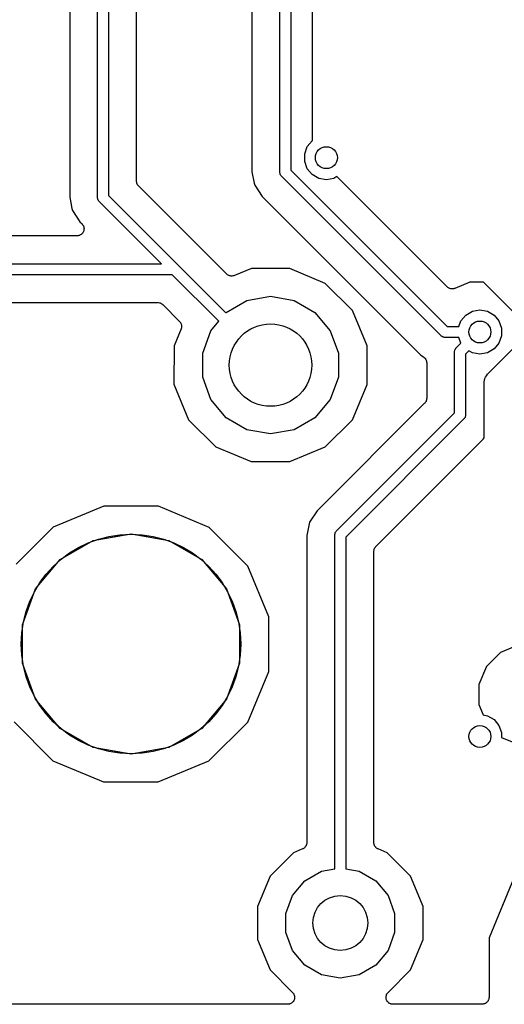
# Model space of a CAD drawing. Extents: x 88 to 361, y -189 to -115.
# Tile 10 of 41: x 169 to 178, y -188 to -170. Entities that reach past the tile are written whole.
import ezdxf

# ---------------------------------------------------------------- set-up
doc = ezdxf.new("R2010")
doc.units = 0
doc.header["$MEASUREMENT"] = 0
doc.layers.add('BLACK', color=7, linetype='CONTINUOUS')

msp = doc.modelspace()

# ---------------------------------------------------------------- linework, layer by layer
at = {"layer": 'Black'}
for p, q in [((170.334, -166.033), (170.334, -172.834)), ((170.842, -172.847), (170.842, -166.021)), ((171.042, -166.062), (171.042, -172.806)), ((171.55, -172.543), (171.55, -166.325)), ((173.652, -168.018), (173.652, -172.374)), ((174.16, -172.387), (174.16, -168.005)), ((174.36, -168.046), (174.36, -172.345)), ((174.756, -171.804), (174.756, -169.323)), ((174.611, -172.047), (174.658, -171.916)), ((174.658, -171.916), (174.748, -171.809)), ((174.748, -171.809), (174.756, -171.804)), ((174.611, -172.186), (174.611, -172.047)), ((174.658, -172.318), (174.611, -172.186)), ((174.748, -172.424), (174.658, -172.318)), ((173.652, -172.374), (173.694, -172.583)), ((174.161, -172.391), (174.16, -172.387)), ((174.16, -172.395), (174.161, -172.391)), ((174.164, -172.408), (174.16, -172.395)), ((174.166, -172.421), (174.164, -172.408)), ((174.168, -172.425), (174.166, -172.421)), ((174.169, -172.429), (174.168, -172.425)), ((174.177, -172.44), (174.169, -172.429)), ((174.183, -172.451), (174.177, -172.44)), ((174.187, -172.454), (174.183, -172.451)), ((174.189, -172.457), (174.187, -172.454)), ((177.094, -175.362), (174.189, -172.457)), ((174.36, -172.345), (177.206, -175.192)), ((174.869, -172.494), (174.748, -172.424)), ((175.006, -172.518), (174.869, -172.494)), ((175.143, -172.494), (175.006, -172.518)), ((175.196, -172.463), (175.143, -172.494)), ((177.204, -174.471), (175.196, -172.463)), ((171.551, -172.548), (171.55, -172.543)), ((171.55, -172.554), (171.551, -172.548)), ((171.555, -172.57), (171.55, -172.554)), ((171.558, -172.586), (171.555, -172.57)), ((171.56, -172.591), (171.558, -172.586)), ((171.562, -172.596), (171.56, -172.591)), ((171.571, -172.61), (171.562, -172.596)), ((171.58, -172.624), (171.571, -172.61)), ((171.584, -172.628), (171.58, -172.624)), ((171.587, -172.632), (171.584, -172.628)), ((173.193, -174.238), (171.587, -172.632)), ((173.694, -172.583), (173.694, -172.583)), ((173.694, -172.583), (173.701, -172.618)), ((173.701, -172.618), (173.839, -172.826)), ((170.334, -172.834), (170.375, -173.041)), ((170.843, -172.851), (170.842, -172.847)), ((170.842, -172.856), (170.843, -172.851)), ((170.846, -172.868), (170.842, -172.856)), ((171.042, -172.806), (173.178, -174.941)), ((173.839, -172.826), (176.726, -175.713)), ((170.848, -172.881), (170.846, -172.868)), ((170.85, -172.885), (170.848, -172.881)), ((170.851, -172.889), (170.85, -172.885)), ((170.859, -172.9), (170.851, -172.889)), ((170.865, -172.911), (170.859, -172.9)), ((170.869, -172.914), (170.865, -172.911)), ((170.871, -172.918), (170.869, -172.914)), ((172.002, -174.049), (170.871, -172.918)), ((170.375, -173.041), (170.383, -173.079)), ((170.383, -173.079), (170.521, -173.286)), ((170.521, -173.286), (170.559, -173.324)), ((170.559, -173.324), (170.569, -173.338)), ((170.569, -173.338), (170.579, -173.35)), ((170.579, -173.35), (170.581, -173.356)), ((170.581, -173.356), (170.584, -173.36)), ((170.584, -173.36), (170.589, -173.376)), ((170.589, -173.376), (170.594, -173.392)), ((170.594, -173.392), (170.594, -173.397)), ((170.594, -173.397), (170.596, -173.403)), ((170.469, -173.541), (153.397, -173.541)), ((170.486, -173.538), (170.469, -173.541)), ((170.502, -173.536), (170.486, -173.538)), ((170.507, -173.534), (170.502, -173.536)), ((170.513, -173.533), (170.507, -173.534)), ((170.527, -173.525), (170.513, -173.533)), ((170.542, -173.518), (170.527, -173.525)), ((170.546, -173.514), (170.542, -173.518)), ((170.551, -173.511), (170.546, -173.514)), ((170.562, -173.498), (170.551, -173.511)), ((170.573, -173.487), (170.562, -173.498)), ((170.576, -173.482), (170.573, -173.487)), ((170.579, -173.477), (170.576, -173.482)), ((170.585, -173.462), (170.579, -173.477)), ((170.592, -173.447), (170.585, -173.462)), ((170.594, -173.436), (170.592, -173.441)), ((170.592, -173.441), (170.592, -173.447)), ((170.596, -173.403), (170.594, -173.419)), ((170.594, -173.419), (170.594, -173.436)), ((153.384, -174.049), (172.002, -174.049)), ((172.202, -174.249), (153.426, -174.249)), ((173.049, -175.095), (172.202, -174.249)), ((173.2, -174.243), (173.193, -174.238)), ((173.205, -174.249), (173.2, -174.243)), ((173.217, -174.255), (173.205, -174.249)), ((173.229, -174.263), (173.217, -174.255)), ((173.237, -174.265), (173.229, -174.263)), ((173.244, -174.269), (173.237, -174.265)), ((173.258, -174.271), (173.244, -174.269)), ((173.271, -174.275), (173.258, -174.271)), ((173.28, -174.274), (173.271, -174.275)), ((173.288, -174.275), (173.28, -174.274)), ((173.302, -174.272), (173.288, -174.275)), ((173.315, -174.271), (173.302, -174.272)), ((173.323, -174.267), (173.315, -174.271)), ((173.331, -174.265), (173.323, -174.267)), ((173.642, -174.137), (173.331, -174.265)), ((174.341, -174.138), (173.642, -174.137)), ((174.987, -174.406), (174.341, -174.138)), ((175.481, -174.901), (174.987, -174.406)), ((177.211, -174.476), (177.204, -174.471)), ((177.62, -174.384), (177.342, -174.498)), ((177.866, -174.384), (177.62, -174.384)), ((178.4, -174.918), (177.866, -174.384)), ((173.561, -174.716), (173.99, -174.641)), ((173.99, -174.641), (174.419, -174.716)), ((177.216, -174.482), (177.211, -174.476)), ((177.229, -174.488), (177.216, -174.482)), ((177.24, -174.496), (177.229, -174.488)), ((177.248, -174.498), (177.24, -174.496)), ((177.255, -174.502), (177.248, -174.498)), ((177.269, -174.504), (177.255, -174.502)), ((177.283, -174.508), (177.269, -174.504)), ((177.291, -174.507), (177.283, -174.508)), ((177.299, -174.508), (177.291, -174.507)), ((177.313, -174.505), (177.299, -174.508)), ((177.327, -174.504), (177.313, -174.505)), ((177.334, -174.5), (177.327, -174.504)), ((177.342, -174.498), (177.334, -174.5)), ((162.167, -174.757), (171.939, -174.757)), ((171.939, -174.757), (171.945, -174.758)), ((171.945, -174.758), (171.95, -174.757)), ((171.95, -174.757), (171.966, -174.762)), ((171.966, -174.762), (171.983, -174.764)), ((171.983, -174.764), (171.988, -174.767)), ((171.988, -174.767), (171.993, -174.769)), ((171.993, -174.769), (172.007, -174.778)), ((172.007, -174.778), (172.021, -174.786)), ((172.021, -174.786), (172.025, -174.791)), ((172.025, -174.791), (172.029, -174.794)), ((172.029, -174.794), (172.333, -175.098)), ((173.184, -174.934), (173.561, -174.716)), ((174.419, -174.716), (174.796, -174.934)), ((173.178, -174.941), (173.184, -174.934)), ((174.796, -174.934), (175.076, -175.268)), ((175.748, -175.547), (175.481, -174.901)), ((177.452, -175.091), (177.542, -174.984)), ((177.542, -174.984), (177.663, -174.914)), ((177.663, -174.914), (177.8, -174.89)), ((177.8, -174.89), (177.937, -174.914)), ((177.937, -174.914), (178.058, -174.984)), ((178.058, -174.984), (178.148, -175.091)), ((172.333, -175.098), (172.338, -175.105)), ((172.338, -175.105), (172.344, -175.11)), ((172.344, -175.11), (172.35, -175.123)), ((172.35, -175.123), (172.358, -175.134)), ((172.358, -175.134), (172.36, -175.142)), ((172.36, -175.142), (172.364, -175.149)), ((172.364, -175.149), (172.366, -175.163)), ((172.366, -175.163), (172.37, -175.176)), ((172.37, -175.176), (172.369, -175.185)), ((172.369, -175.185), (172.37, -175.193)), ((172.904, -175.268), (173.049, -175.095)), ((177.416, -175.192), (177.452, -175.091)), ((178.148, -175.091), (178.195, -175.222)), ((172.36, -175.236), (172.233, -175.544)), ((172.362, -175.228), (172.36, -175.236)), ((172.366, -175.22), (172.362, -175.228)), ((172.367, -175.207), (172.366, -175.22)), ((172.37, -175.193), (172.367, -175.207)), ((172.755, -175.677), (172.904, -175.268)), ((175.076, -175.268), (175.225, -175.677)), ((177.098, -175.365), (177.094, -175.362)), ((177.101, -175.368), (177.098, -175.365)), ((177.112, -175.375), (177.101, -175.368)), ((177.206, -175.192), (177.416, -175.192)), ((178.195, -175.361), (178.148, -175.493)), ((178.195, -175.222), (178.195, -175.361)), ((172.233, -175.544), (172.232, -176.243)), ((175.747, -176.246), (175.748, -175.547)), ((177.123, -175.382), (177.112, -175.375)), ((177.127, -175.384), (177.123, -175.382)), ((177.131, -175.386), (177.127, -175.384)), ((177.144, -175.388), (177.131, -175.386)), ((177.156, -175.391), (177.144, -175.388)), ((177.161, -175.391), (177.156, -175.391)), ((177.165, -175.392), (177.161, -175.391)), ((177.416, -175.392), (177.165, -175.392)), ((177.369, -175.581), (177.455, -175.496)), ((177.452, -175.493), (177.416, -175.392)), ((177.455, -175.496), (177.452, -175.493)), ((178.148, -175.493), (178.058, -175.599)), ((172.755, -176.113), (172.755, -175.677)), ((175.225, -175.677), (175.225, -176.113)), ((176.726, -175.713), (176.775, -175.746)), ((177.34, -175.643), (177.343, -175.631)), ((177.34, -175.648), (177.34, -175.643)), ((177.34, -175.652), (177.34, -175.648)), ((177.34, -176.764), (177.34, -175.652)), ((177.343, -175.631), (177.346, -175.618)), ((177.346, -175.618), (177.348, -175.614)), ((177.348, -175.614), (177.349, -175.61)), ((177.349, -175.61), (177.357, -175.599)), ((177.357, -175.599), (177.363, -175.588)), ((177.363, -175.588), (177.366, -175.585)), ((177.366, -175.585), (177.369, -175.581)), ((177.6, -175.633), (177.54, -175.693)), ((177.54, -175.693), (177.54, -176.806)), ((177.663, -175.669), (177.6, -175.633)), ((177.8, -175.693), (177.663, -175.669)), ((177.937, -175.669), (177.8, -175.693)), ((178.058, -175.599), (177.937, -175.669)), ((177.951, -176.045), (178.4, -175.596)), ((176.775, -175.746), (176.788, -175.758)), ((176.788, -175.758), (176.802, -175.77)), ((176.802, -175.77), (176.804, -175.773)), ((176.804, -175.773), (176.807, -175.776)), ((176.807, -175.776), (176.815, -175.792)), ((176.815, -175.792), (176.824, -175.808)), ((176.824, -175.808), (176.825, -175.812)), ((176.825, -175.812), (176.827, -175.816)), ((176.827, -175.816), (176.829, -175.834)), ((176.829, -175.834), (176.832, -175.851)), ((176.832, -175.851), (176.832, -176.501)), ((177.92, -176.09), (177.936, -176.061)), ((177.936, -176.061), (177.945, -176.054)), ((177.945, -176.054), (177.951, -176.045)), ((172.232, -176.243), (172.499, -176.889)), ((172.904, -176.522), (172.755, -176.113)), ((175.225, -176.113), (175.076, -176.522)), ((175.479, -176.892), (175.747, -176.246)), ((177.878, -176.222), (177.88, -176.211)), ((177.878, -177.219), (177.878, -176.222)), ((177.879, -176.2), (177.887, -176.169)), ((177.88, -176.211), (177.879, -176.2)), ((177.887, -176.169), (177.893, -176.137)), ((177.893, -176.137), (177.898, -176.127)), ((177.898, -176.127), (177.901, -176.116)), ((177.901, -176.116), (177.92, -176.09)), ((173.184, -176.856), (172.904, -176.522)), ((175.076, -176.522), (174.796, -176.856)), ((176.795, -176.591), (174.839, -178.547)), ((176.798, -176.587), (176.795, -176.591)), ((176.802, -176.583), (176.798, -176.587)), ((176.81, -176.569), (176.802, -176.583)), ((176.82, -176.555), (176.81, -176.569)), ((176.821, -176.55), (176.82, -176.555)), ((176.824, -176.545), (176.821, -176.55)), ((176.827, -176.528), (176.824, -176.545)), ((176.831, -176.512), (176.827, -176.528)), ((176.832, -176.501), (176.831, -176.507)), ((176.831, -176.507), (176.831, -176.512)), ((175.189, -178.915), (177.34, -176.764)), ((172.499, -176.889), (172.993, -177.384)), ((173.561, -177.074), (173.184, -176.856)), ((174.796, -176.856), (174.419, -177.074)), ((174.984, -177.386), (175.479, -176.892)), ((177.51, -176.876), (175.36, -179.027)), ((177.513, -176.873), (177.51, -176.876)), ((177.516, -176.87), (177.513, -176.873)), ((177.523, -176.859), (177.516, -176.87)), ((177.53, -176.848), (177.523, -176.859)), ((177.531, -176.844), (177.53, -176.848)), ((177.534, -176.84), (177.531, -176.844)), ((177.536, -176.827), (177.534, -176.84)), ((177.539, -176.814), (177.536, -176.827)), ((177.54, -176.806), (177.539, -176.81)), ((177.539, -176.81), (177.539, -176.814)), ((173.99, -177.149), (173.561, -177.074)), ((174.419, -177.074), (173.99, -177.149)), ((175.905, -179.2), (177.861, -177.245)), ((177.861, -177.245), (177.878, -177.219)), ((172.993, -177.384), (173.639, -177.652)), ((174.338, -177.653), (174.984, -177.386)), ((173.639, -177.652), (174.338, -177.653)), ((170.953, -178.467), (170.031, -178.848)), ((171.951, -178.467), (170.953, -178.467)), ((172.873, -178.85), (171.951, -178.467)), ((174.839, -178.547), (174.701, -178.754)), ((174.701, -178.754), (174.652, -178.998)), ((170.031, -178.848), (169.357, -179.521)), ((173.577, -179.556), (172.873, -178.85)), ((175.164, -178.964), (175.166, -178.951)), ((175.166, -178.951), (175.168, -178.947)), ((175.168, -178.947), (175.169, -178.943)), ((175.169, -178.943), (175.177, -178.933)), ((175.177, -178.933), (175.183, -178.921)), ((175.183, -178.921), (175.187, -178.918)), ((175.187, -178.918), (175.189, -178.915)), ((170.16, -179.437), (170.763, -179.088)), ((170.763, -179.088), (171.45, -178.967)), ((171.45, -178.967), (172.137, -179.088)), ((172.137, -179.088), (172.74, -179.437)), ((174.652, -178.998), (174.652, -184.59)), ((175.16, -178.977), (175.164, -178.964)), ((175.161, -178.981), (175.16, -178.977)), ((175.16, -178.985), (175.161, -178.981)), ((175.16, -185.069), (175.16, -178.985)), ((175.36, -179.027), (175.36, -185.069)), ((175.868, -179.279), (175.873, -179.263)), ((175.869, -179.284), (175.868, -179.279)), ((175.868, -179.29), (175.869, -179.284)), ((175.868, -184.59), (175.868, -179.29)), ((175.873, -179.263), (175.876, -179.246)), ((175.876, -179.246), (175.878, -179.242)), ((175.878, -179.242), (175.88, -179.236)), ((175.88, -179.236), (175.889, -179.223)), ((175.889, -179.223), (175.898, -179.208)), ((175.898, -179.208), (175.902, -179.205)), ((175.902, -179.205), (175.905, -179.2)), ((169.711, -179.971), (170.16, -179.437)), ((172.74, -179.437), (173.189, -179.971)), ((173.958, -180.478), (173.577, -179.556)), ((169.473, -180.626), (169.711, -179.971)), ((173.189, -179.971), (173.427, -180.626)), ((173.958, -181.476), (173.958, -180.478)), ((169.473, -181.324), (169.473, -180.626)), ((173.427, -180.626), (173.427, -181.324)), ((178.509, -180.988), (178.175, -181.126)), ((178.175, -181.126), (177.92, -181.381)), ((169.711, -181.979), (169.473, -181.324)), ((173.427, -181.324), (173.189, -181.979)), ((177.92, -181.381), (177.781, -181.714)), ((173.575, -182.398), (173.958, -181.476)), ((177.781, -181.714), (177.781, -182.076)), ((170.16, -182.513), (169.711, -181.979)), ((173.189, -181.979), (172.74, -182.513)), ((177.781, -182.076), (177.86, -182.267)), ((177.86, -182.267), (177.937, -182.28)), ((177.937, -182.28), (178.058, -182.35)), ((178.058, -182.35), (178.148, -182.457)), ((169.323, -182.394), (170.027, -183.1)), ((170.763, -182.862), (170.16, -182.513)), ((172.74, -182.513), (172.137, -182.862)), ((172.869, -183.102), (173.575, -182.398)), ((178.148, -182.457), (178.195, -182.588)), ((178.195, -182.588), (178.195, -182.674)), ((178.195, -182.674), (178.508, -182.804)), ((171.45, -182.983), (170.763, -182.862)), ((172.137, -182.862), (171.45, -182.983)), ((170.027, -183.1), (170.949, -183.483)), ((171.947, -183.483), (172.869, -183.102)), ((170.949, -183.483), (171.947, -183.483)), ((174.599, -184.691), (174.588, -184.7)), ((174.611, -184.683), (174.599, -184.691)), ((174.616, -184.677), (174.611, -184.683)), ((174.622, -184.671), (174.616, -184.677)), ((174.629, -184.659), (174.622, -184.671)), ((174.638, -184.648), (174.629, -184.659)), ((174.64, -184.64), (174.638, -184.648)), ((174.644, -184.633), (174.64, -184.64)), ((174.647, -184.619), (174.644, -184.633)), ((174.651, -184.606), (174.647, -184.619)), ((174.652, -184.59), (174.651, -184.598)), ((174.651, -184.598), (174.651, -184.606)), ((175.869, -184.598), (175.868, -184.59)), ((175.869, -184.606), (175.869, -184.598)), ((175.873, -184.62), (175.869, -184.606)), ((175.876, -184.633), (175.873, -184.62)), ((175.88, -184.64), (175.876, -184.633)), ((175.882, -184.648), (175.88, -184.64)), ((175.891, -184.659), (175.882, -184.648)), ((175.898, -184.671), (175.891, -184.659)), ((175.904, -184.677), (175.898, -184.671)), ((175.909, -184.683), (175.904, -184.677)), ((175.921, -184.691), (175.909, -184.683)), ((175.931, -184.7), (175.921, -184.691)), ((174.407, -184.776), (173.982, -185.2)), ((174.573, -184.707), (174.407, -184.776)), ((174.581, -184.702), (174.573, -184.707)), ((174.588, -184.7), (174.581, -184.702)), ((175.939, -184.703), (175.931, -184.7)), ((175.946, -184.707), (175.939, -184.703)), ((176.115, -184.777), (175.946, -184.707)), ((176.539, -185.202), (176.115, -184.777)), ((173.982, -185.2), (173.752, -185.754)), ((174.615, -185.286), (174.917, -185.112)), ((174.917, -185.112), (175.16, -185.069)), ((175.36, -185.069), (175.603, -185.112)), ((175.603, -185.112), (175.905, -185.286)), ((176.768, -185.756), (176.539, -185.202)), ((178.426, -185.222), (177.968, -186.327)), ((174.391, -185.553), (174.615, -185.286)), ((175.905, -185.286), (176.129, -185.553)), ((174.271, -185.881), (174.391, -185.553)), ((176.129, -185.553), (176.249, -185.881)), ((173.752, -185.754), (173.752, -186.354)), ((176.768, -186.356), (176.768, -185.756)), ((174.271, -186.229), (174.271, -185.881)), ((176.249, -185.881), (176.249, -186.229)), ((174.391, -186.557), (174.271, -186.229)), ((176.249, -186.229), (176.129, -186.557)), ((173.752, -186.354), (173.981, -186.908)), ((176.538, -186.91), (176.768, -186.356)), ((177.968, -186.327), (177.967, -187.409)), ((174.615, -186.824), (174.391, -186.557)), ((176.129, -186.557), (175.905, -186.824)), ((174.917, -186.998), (174.615, -186.824)), ((175.905, -186.824), (175.603, -186.998)), ((173.981, -186.908), (174.391, -187.319)), ((175.26, -187.059), (174.917, -186.998)), ((175.603, -186.998), (175.26, -187.059)), ((176.128, -187.319), (176.538, -186.91)), ((174.391, -187.319), (174.401, -187.333)), ((174.401, -187.333), (174.411, -187.345)), ((174.411, -187.345), (174.413, -187.351)), ((174.413, -187.351), (174.416, -187.355)), ((174.416, -187.355), (174.421, -187.371)), ((174.421, -187.371), (174.426, -187.387)), ((176.093, -187.387), (176.099, -187.371)), ((176.099, -187.371), (176.103, -187.355)), ((176.103, -187.355), (176.106, -187.35)), ((176.106, -187.35), (176.108, -187.345)), ((176.108, -187.345), (176.119, -187.332)), ((176.119, -187.332), (176.128, -187.319)), ((174.301, -187.536), (168.598, -187.536)), ((174.317, -187.533), (174.301, -187.536)), ((174.334, -187.531), (174.317, -187.533)), ((174.339, -187.529), (174.334, -187.531)), ((174.345, -187.528), (174.339, -187.529)), ((174.359, -187.52), (174.345, -187.528)), ((174.374, -187.513), (174.359, -187.52)), ((174.378, -187.509), (174.374, -187.513)), ((174.383, -187.506), (174.378, -187.509)), ((174.393, -187.493), (174.383, -187.506)), ((174.405, -187.482), (174.393, -187.493)), ((174.408, -187.477), (174.405, -187.482)), ((174.411, -187.472), (174.408, -187.477)), ((174.417, -187.457), (174.411, -187.472)), ((174.424, -187.442), (174.417, -187.457)), ((174.426, -187.431), (174.424, -187.436)), ((174.424, -187.436), (174.424, -187.442)), ((174.426, -187.387), (174.426, -187.392)), ((174.426, -187.392), (174.428, -187.398)), ((174.428, -187.398), (174.426, -187.414)), ((174.426, -187.414), (174.426, -187.431)), ((176.092, -187.398), (176.093, -187.392)), ((176.093, -187.414), (176.092, -187.398)), ((176.093, -187.392), (176.093, -187.387)), ((176.093, -187.431), (176.093, -187.414)), ((176.095, -187.436), (176.093, -187.431)), ((176.095, -187.442), (176.095, -187.436)), ((176.102, -187.457), (176.095, -187.442)), ((176.108, -187.472), (176.102, -187.457)), ((176.112, -187.476), (176.108, -187.472)), ((176.114, -187.482), (176.112, -187.476)), ((176.126, -187.493), (176.114, -187.482)), ((176.137, -187.506), (176.126, -187.493)), ((176.141, -187.509), (176.137, -187.506)), ((176.145, -187.513), (176.141, -187.509)), ((176.16, -187.52), (176.145, -187.513)), ((176.175, -187.528), (176.16, -187.52)), ((176.18, -187.529), (176.175, -187.528)), ((176.185, -187.531), (176.18, -187.529)), ((176.202, -187.533), (176.185, -187.531)), ((176.218, -187.536), (176.202, -187.533)), ((177.84, -187.536), (176.218, -187.536)), ((177.85, -187.534), (177.84, -187.536)), ((177.862, -187.534), (177.85, -187.534)), ((177.872, -187.53), (177.862, -187.534)), ((177.883, -187.528), (177.872, -187.53)), ((177.893, -187.523), (177.883, -187.528)), ((177.903, -187.519), (177.893, -187.523)), ((177.912, -187.512), (177.903, -187.519)), ((177.921, -187.506), (177.912, -187.512)), ((177.928, -187.498), (177.921, -187.506)), ((177.937, -187.49), (177.928, -187.498)), ((177.942, -187.481), (177.937, -187.49)), ((177.95, -187.472), (177.942, -187.481)), ((177.953, -187.462), (177.95, -187.472)), ((177.959, -187.452), (177.953, -187.462)), ((177.961, -187.441), (177.959, -187.452)), ((177.965, -187.431), (177.961, -187.441)), ((177.967, -187.409), (177.965, -187.42)), ((177.965, -187.42), (177.965, -187.431))]:
    msp.add_line(p, q, dxfattribs=at)
for centre, radius in [((175.006, -172.117), 0.2), ((173.99, -175.895), 0.7506), ((177.8, -175.292), 0.2), ((171.45, -180.975), 2), ((177.8, -182.658), 0.2), ((175.26, -186.055), 0.5)]:
    msp.add_circle(centre, radius, dxfattribs=at)

doc.saveas('drawing.dxf')
